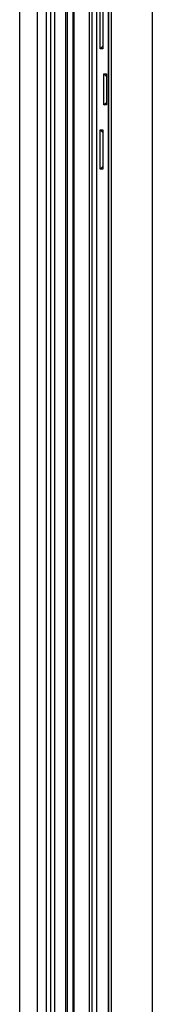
# Model space of a CAD drawing. Header units: millimetres. Extents: x 0 to 2577, y 0 to 841.
# Tile 57 of 68: x 2248 to 2261, y 477 to 573. Entities that reach past the tile are written whole.
import ezdxf

# ---------------------------------------------------------------- set-up
doc = ezdxf.new("R2010")
doc.units = ezdxf.units.MM
doc.layers.add('11_COMPONENTS', color=7, linetype='Continuous')

msp = doc.modelspace()

# ---------------------------------------------------------------- linework, layer by layer
at = {"layer": '11_COMPONENTS', "color": 7, "linetype": 'Continuous'}
for p, q in [((2247.783, 362.357), (2247.783, 620.359)), ((2249.483, 613.758), (2249.483, 368.958)), ((2250.355, 613.758), (2250.355, 368.958)), ((2250.788, 613.758), (2250.788, 368.958)), ((2251.163, 613.758), (2251.163, 368.958)), ((2252.246, 613.758), (2252.246, 368.958)), ((2252.381, 613.758), (2252.381, 368.958)), ((2252.944, 613.758), (2252.944, 368.958)), ((2253.031, 613.758), (2253.031, 368.958)), ((2254.534, 613.758), (2254.534, 368.958)), ((2254.779, 613.758), (2254.779, 368.958)), ((2255.233, 608.108), (2255.233, 374.608)), ((2256.383, 607.265), (2256.383, 375.45)), ((2256.409, 607.239), (2256.409, 375.476)), ((2256.667, 606.982), (2256.667, 375.733)), ((2260.661, 603.276), (2260.661, 379.439)), ((2255.582, 570.297), (2255.582, 574.118)), ((2255.855, 574.118), (2255.855, 570.297)), ((2255.582, 570.297), (2255.855, 570.557)), ((2255.855, 570.297), (2255.582, 570.297)), ((2255.954, 564.847), (2255.954, 567.868)), ((2255.954, 567.868), (2256.217, 567.619)), ((2255.954, 567.868), (2256.217, 567.868)), ((2256.217, 567.868), (2256.217, 564.847)), ((2255.954, 564.847), (2256.217, 565.097)), ((2256.217, 564.847), (2255.954, 564.847)), ((2255.582, 558.597), (2255.582, 562.418)), ((2255.582, 562.418), (2255.855, 562.159)), ((2255.582, 562.418), (2255.855, 562.418)), ((2255.855, 562.418), (2255.855, 558.597)), ((2255.582, 558.597), (2255.855, 558.857)), ((2255.855, 558.597), (2255.582, 558.597))]:
    msp.add_line(p, q, dxfattribs=at)

doc.saveas('drawing.dxf')
